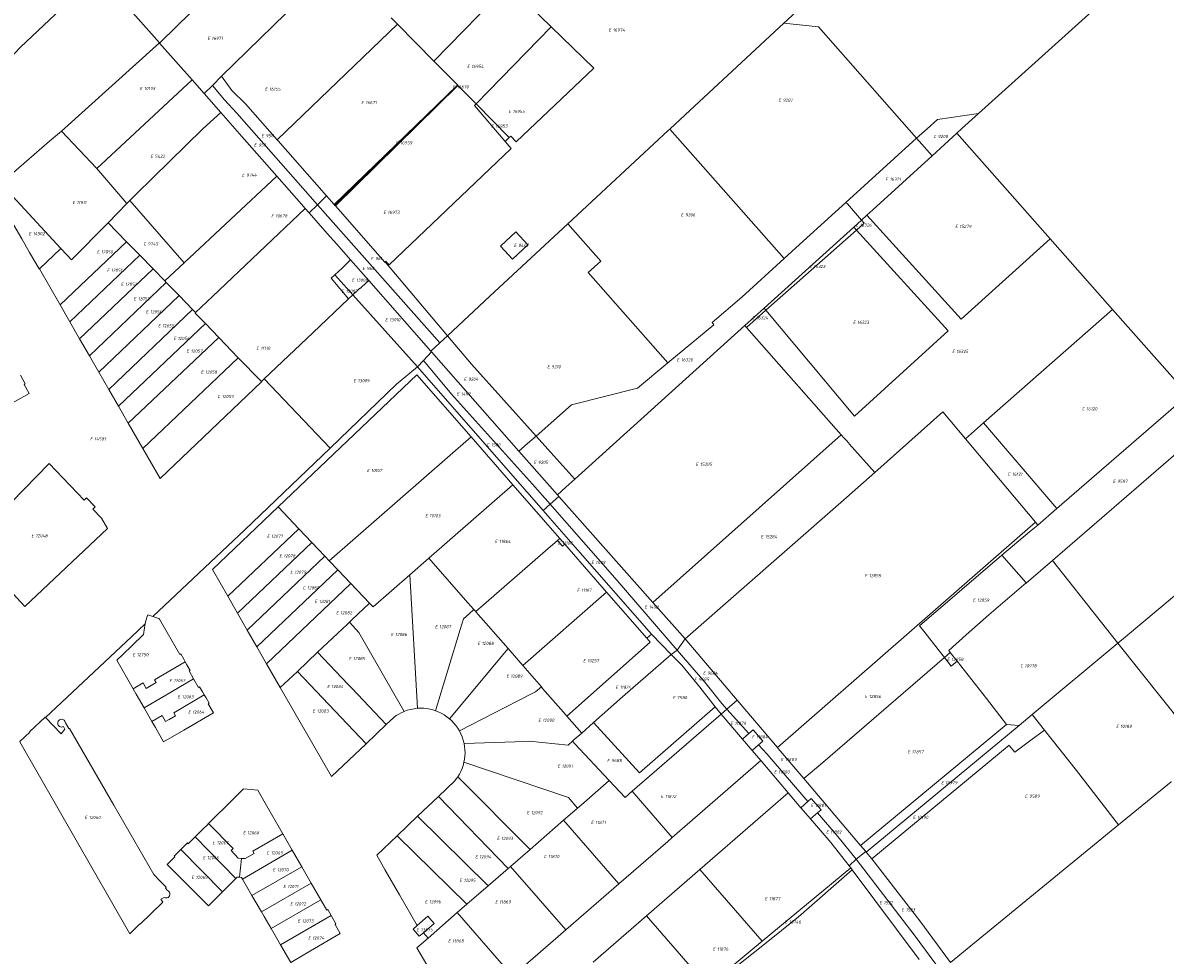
# Model space of a CAD drawing. Header units: metres. Extents: x 103584 to 105269, y 427126 to 429210.
# Tile 14 of 50: x 103956 to 104281, y 427810 to 428075. Entities that reach past the tile are written whole.
import ezdxf
from ezdxf.enums import TextEntityAlignment as Align

# ---------------------------------------------------------------- set-up
doc = ezdxf.new("R2010")
doc.units = ezdxf.units.M
doc.layers.add('B-WE-KG-GRENS_PERCEEL-G', color=1, linetype='Continuous', lineweight=18)
doc.layers.add('B-WE-KG-GRENS_PERCEEL-S', color=7, linetype='Continuous', lineweight=25)
doc.styles.add('NLCS-ISO', font='NLCS-ISO.ttf')

# ---------------------------------------------------------------- blocks, each defined once
blk = doc.blocks.new('SKG-PERCEELNUMMER-SO')
at = {"style": 'NLCS-ISO', "oblique": 10, "flags": 1}
for tag, p in [('GEMEENTECODE', (0, 2.55)), ('PERCEELGROOTTE', (0, -2.45))]:
    blk.add_attdef(tag, text='', height=1.8, dxfattribs=at).set_placement(p, align=Align.MIDDLE_CENTER)
at = {"style": 'NLCS-ISO', "oblique": 10}
blk.add_attdef('SECTIE', text='', height=1.8, dxfattribs=at).set_placement((-0.5, 0), align=Align.MIDDLE_RIGHT)
blk.add_attdef('PERCEELNUMMER', text='', height=1.8, dxfattribs=at).set_placement((0.5, 0), align=Align.MIDDLE_LEFT)

msp = doc.modelspace()

# ---------------------------------------------------------------- linework, layer by layer
at = {"layer": 'B-WE-KG-GRENS_PERCEEL-G', "flags": 128}
for points in [[(104172.553, 428075.028), (104208.156, 428108.044), (104278.649, 428173.718)], [(104227.847, 428049.426), (104278.035, 428094.724), (104312.7, 428125.833), (104350.68, 428160.258), (104367.301, 428175.391)], [(104000.063, 428074.192), (104025.207, 428098.745)], [(103977.731, 428089.161), (103995.13, 428069.462)], [(104073.092, 428064.311), (104094.192, 428086.007)], [(104106.457, 428074.037), (104094.192, 428086.007)], [(103972.031, 428083.758), (103955.645, 428068.223), (103950.423, 428062.773)], [(104012.733, 428059.981), (104038.429, 428085.136)], [(104060.95, 428076.631), (104062.751, 428074.796)], [(103995.172, 428069.415), (104000.063, 428074.192)], [(104062.751, 428074.796), (104028.606, 428041.899)], [(104062.751, 428074.796), (104073.092, 428064.311)], [(104085.145, 428052.12), (104106.457, 428074.037)], [(104094.538, 428042.585), (104094.975, 428042.998), (104096.529, 428041.354), (104118.53, 428062.253), (104106.457, 428074.037)], [(104140.154, 428044.985), (104144.467, 428048.984), (104172.553, 428075.028)], [(104172.553, 428075.028), (104182.351, 428074.029), (104210.243, 428042.373)], [(103995.13, 428069.462), (103967.272, 428044.398)], [(103995.13, 428069.462), (103995.172, 428069.415)], [(103995.172, 428069.415), (104004.416, 428058.95)], [(104073.092, 428064.311), (104079.844, 428057.501)], [(104010.183, 428057.336), (104012.733, 428059.981)], [(104012.733, 428059.981), (104015.713, 428055.969), (104019.573, 428052.189), (104028.606, 428041.899)], [(103977.338, 428033.813), (104004.416, 428058.95)], [(104004.416, 428058.95), (104007.872, 428055.037)], [(104007.872, 428055.037), (104010.183, 428057.336)], [(104010.183, 428057.336), (104013.594, 428053.297), (104017.167, 428049.535), (104040.035, 428023.484)], [(104044.776, 428023.498), (104079.73, 428057.39)], [(104045.11, 428023.121), (104079.955, 428057.389)], [(104065.139, 428042.963), (104079.816, 428057.298)], [(104079.844, 428057.501), (104079.73, 428057.39)], [(104079.816, 428057.298), (104079.932, 428057.412)], [(104079.844, 428057.501), (104079.932, 428057.412)], [(104079.955, 428057.389), (104079.932, 428057.412)], [(104084.994, 428052.273), (104079.955, 428057.389)], [(104007.872, 428055.037), (104012.589, 428049.678)], [(104085.145, 428052.12), (104084.682, 428051.643)], [(104093.331, 428041.447), (104084.682, 428051.643)], [(104085.145, 428052.12), (104084.994, 428052.273)], [(104094.538, 428042.585), (104085.145, 428052.12)], [(104012.589, 428049.678), (104007.43, 428045.063), (103988.51, 428026.523), (103986.742, 428024.683)], [(104012.589, 428049.678), (104018.583, 428042.868)], [(104210.243, 428042.373), (104213.21, 428045.07), (104216.18, 428047.74), (104227.847, 428049.426)], [(104221.639, 428043.803), (104223.148, 428045.185), (104227.847, 428049.426)], [(103963.916, 428041.543), (103967.272, 428044.398)], [(103967.272, 428044.398), (103977.338, 428033.813)], [(104111.193, 428018.093), (104139.679, 428044.545), (104140.154, 428044.985)], [(104140.154, 428044.985), (104172.627, 428008.187)], [(104214.638, 428037.395), (104221.639, 428043.803)], [(104221.639, 428043.803), (104248.192, 428013.784)], [(103963.916, 428041.543), (103957.353, 428035.856), (103950.038, 428029.527)], [(104018.583, 428042.868), (104028.528, 428031.57)], [(104028.606, 428041.899), (104028.85, 428041.621)], [(104028.85, 428041.621), (104042.576, 428025.985)], [(104044.977, 428023.271), (104065.139, 428042.963)], [(104093.331, 428041.447), (104094.538, 428042.585)], [(104094.475, 428040.11), (104093.331, 428041.447)], [(104190.182, 428024.141), (104210.243, 428042.373)], [(104210.243, 428042.373), (104214.638, 428037.395)], [(104059.772, 428007.068), (104060.404, 428006.367), (104095.047, 428039.425), (104094.475, 428040.11)], [(104196.139, 428020.481), (104197.864, 428022.04), (104214.638, 428037.395)], [(103985.903, 428023.829), (103977.338, 428033.813)], [(104028.528, 428031.57), (104002.118, 428006.922)], [(104028.528, 428031.57), (104035.541, 428023.602)], [(103950.038, 428029.527), (103947.992, 428027.757), (103951.14, 428022.309), (103953.133, 428018.828), (103956.048, 428013.761), (103958.262, 428009.914), (103960.963, 428005.224), (103961.024, 428005.283)], [(103967.11, 428011.063), (103950.038, 428029.527)], [(103985.903, 428023.829), (103986.742, 428024.683)], [(103986.742, 428024.683), (103992.477, 428018.05)], [(104040.035, 428023.484), (104042.576, 428025.985)], [(104042.576, 428025.985), (104044.776, 428023.498)], [(104172.627, 428008.187), (104176.979, 428012.142), (104190.182, 428024.141)], [(104190.182, 428024.141), (104190.575, 428023.689), (104194.586, 428019.079)], [(103980.542, 428018.369), (103985.903, 428023.829)], [(104036.58, 428022.423), (104010.247, 427997.445), (104005.397, 427992.845)], [(104035.541, 428023.602), (104036.58, 428022.423)], [(104036.58, 428022.423), (104037.693, 428021.158)], [(104037.693, 428021.158), (104040.035, 428023.484)], [(104037.693, 428021.158), (104042.809, 428015.345)], [(104040.035, 428023.484), (104074.792, 427984.199)], [(104044.776, 428023.498), (104044.977, 428023.271)], [(104044.977, 428023.271), (104045.11, 428023.121)], [(104045.11, 428023.121), (104059.189, 428007.201)], [(103970.145, 428007.78), (103980.542, 428018.369)], [(103985.796, 428012.972), (103980.542, 428018.369)], [(103992.477, 428018.05), (104002.118, 428006.922)], [(104076.941, 427986.221), (104088.987, 427997.472), (104111.193, 428018.093)], [(104111.193, 428018.093), (104120.586, 428007.453), (104116.92, 428004.217), (104139.612, 427978.512)], [(104192.428, 428017.129), (104194.586, 428019.079)], [(104194.586, 428019.079), (104195.356, 428018.194), (104193.196, 428016.282)], [(104194.586, 428019.079), (104196.139, 428020.481)], [(104248.192, 428013.784), (104222.888, 427990.999), (104196.139, 428020.481)], [(104042.809, 428015.345), (104045.545, 428012.237)], [(104166.928, 427994.092), (104192.428, 428017.129)], [(104193.196, 428016.282), (104167.437, 427993.485)], [(104193.196, 428016.282), (104219.185, 427987.639), (104192.654, 427963.386), (104167.437, 427993.485)], [(104192.428, 428017.129), (104193.196, 428016.282)], [(103985.796, 428012.972), (103966.929, 427995.015)], [(103989.55, 428009.117), (103985.796, 428012.972)], [(104045.545, 428012.237), (104049.462, 428007.787)], [(104248.192, 428013.784), (104265.928, 427993.733)], [(103961.024, 428005.283), (103967.11, 428011.063)], [(103968.806, 428009.229), (103967.11, 428011.063)], [(103970.145, 428007.78), (103968.806, 428009.229)], [(103989.55, 428009.117), (103969.689, 427990.215)], [(103993.318, 428005.248), (103989.55, 428009.117)], [(104152.167, 427990.002), (104160.57, 427997.23), (104172.627, 428008.187)], [(103966.929, 427995.015), (103961.024, 428005.283)], [(103993.318, 428005.248), (103972.46, 427985.397)], [(103996.654, 428001.823), (103993.318, 428005.248)], [(104002.118, 428006.922), (103996.654, 428001.823)], [(104047.02, 428005.476), (104044.99, 428003.554)], [(104049.462, 428007.787), (104047.02, 428005.476)], [(104049.462, 428007.787), (104054.626, 428001.92)], [(104059.189, 428007.201), (104059.437, 428007.44), (104059.772, 428007.068)], [(104059.189, 428007.201), (104059.519, 428006.828)], [(104059.519, 428006.828), (104060.692, 428005.502), (104076.941, 427986.221)], [(103997.093, 428001.373), (103996.654, 428001.823)], [(104044.99, 428003.554), (104043.941, 428002.561), (104048.881, 427996.747)], [(104044.99, 428003.554), (104050.074, 427997.879)], [(104052.56, 428000.033), (104054.626, 428001.92)], [(104054.626, 428001.92), (104072.283, 427981.86)], [(103997.093, 428001.373), (103975.236, 427980.571)], [(104000.731, 427997.636), (103997.093, 428001.373)], [(104050.074, 427997.879), (104052.061, 427999.768)], [(104052.56, 428000.033), (104052.156, 427999.664), (104052.061, 427999.768)], [(103969.689, 427990.215), (103966.929, 427995.015)], [(104000.731, 427997.636), (103977.911, 427975.919)], [(104004.569, 427993.696), (104000.731, 427997.636)], [(104048.881, 427996.747), (104038.688, 427987.077)], [(104048.881, 427996.747), (104050.074, 427997.879)], [(104050.074, 427997.879), (104068.415, 427977.404)], [(104004.569, 427993.696), (103980.733, 427971.012)], [(104005.397, 427992.845), (104004.569, 427993.696)], [(104008.185, 427989.682), (104005.254, 427992.709), (104005.397, 427992.845)], [(104161.415, 427989.112), (104166.928, 427994.092)], [(104167.437, 427993.485), (104161.889, 427988.576)], [(104167.437, 427993.485), (104166.928, 427994.092)], [(104265.928, 427993.733), (104229.299, 427961.473)], [(104265.928, 427993.733), (104287.399, 427969.46)], [(103972.46, 427985.397), (103969.689, 427990.215)], [(104008.185, 427989.682), (103983.504, 427966.195)], [(104011.969, 427985.776), (104008.185, 427989.682)], [(104113.115, 427945.475), (104161.415, 427989.112)], [(104139.612, 427978.512), (104152.654, 427989.392), (104152.167, 427990.002)], [(104161.889, 427988.576), (104161.415, 427989.112)], [(104188.851, 427958.089), (104161.889, 427988.576)], [(103975.236, 427980.571), (103972.46, 427985.397)], [(104011.969, 427985.776), (103986.265, 427961.394)], [(104017.55, 427980.014), (104011.969, 427985.776)], [(104038.688, 427987.077), (104024.924, 427974.02)], [(104074.792, 427984.199), (104076.941, 427986.221)], [(104076.941, 427986.221), (104083.762, 427978.142), (104102.123, 427957.747)], [(104072.283, 427981.86), (104074.792, 427984.199)], [(103977.911, 427975.919), (103975.236, 427980.571)], [(104017.55, 427980.014), (103990.378, 427954.242)], [(104024.106, 427973.244), (104017.55, 427980.014)], [(104068.415, 427977.404), (104070.151, 427979.22)], [(104070.151, 427979.22), (104072.471, 427981.647)], [(104106.134, 427938.371), (104101.127, 427944.058), (104078.079, 427969.658), (104070.151, 427979.22)], [(104072.283, 427981.86), (104072.471, 427981.647)], [(104072.471, 427981.647), (104097.261, 427953.483)], [(103980.733, 427971.012), (103977.911, 427975.919)], [(104043.617, 427954.338), (104062.529, 427972.518), (104068.415, 427977.404)], [(104104.112, 427936.614), (104068.415, 427977.404)], [(104130.99, 427971.32), (104139.612, 427978.512)], [(103955.699, 427975.022), (103957.025, 427972.588)], [(103957.025, 427972.588), (103956.734, 427972.43), (103958.142, 427969.846)], [(104024.174, 427973.173), (103995.3, 427945.683), (103990.378, 427954.242)], [(104024.924, 427974.02), (104024.301, 427973.429), (104024.106, 427973.244)], [(104024.106, 427973.244), (104024.174, 427973.173)], [(104024.924, 427974.02), (104043.617, 427954.338)], [(104028.856, 427937.59), (104068.295, 427975.141)], [(104083.693, 427957.496), (104068.295, 427975.141)], [(103958.142, 427969.846), (103944.056, 427961.959)], [(103983.504, 427966.195), (103980.733, 427971.012)], [(104102.123, 427957.747), (104112.24, 427966.62), (104130.99, 427971.32)], [(104287.399, 427969.46), (104250.12, 427937.19)], [(104352.176, 427969.765), (104324.686, 427946.834), (104269.555, 427900.663), (104267.471, 427898.922)], [(103986.265, 427961.394), (103983.504, 427966.195)], [(104248.826, 427922.395), (104297.88, 427964.848), (104300.923, 427967.463)], [(104198.366, 427947.391), (104217.724, 427964.605), (104224.149, 427956.937)], [(103990.378, 427954.242), (103986.265, 427961.394)], [(104229.299, 427961.473), (104224.149, 427956.937)], [(104250.12, 427937.19), (104229.299, 427961.473)], [(104043.369, 427922.315), (104083.693, 427957.496)], [(104095.568, 427943.888), (104083.693, 427957.496)], [(104097.261, 427953.483), (104099.747, 427955.663), (104102.123, 427957.747)], [(104102.123, 427957.747), (104105.461, 427954.04), (104113.115, 427945.475)], [(104135.328, 427910.424), (104188.851, 427958.089)], [(104198.366, 427947.391), (104191.14, 427955.55), (104191.015, 427955.691), (104190.345, 427956.448), (104189.775, 427957.091), (104189.414, 427957.452), (104189.129, 427957.774), (104188.851, 427958.089)], [(104224.149, 427956.937), (104244.005, 427933.236)], [(103993.281, 427906.454), (104019.423, 427931.081), (104043.617, 427954.338)], [(104097.261, 427953.483), (104108.215, 427941.038)], [(103963.829, 427949.941), (103942.447, 427928.108)], [(103963.829, 427949.941), (103973.75, 427939.545), (103974.444, 427940.207), (103976.888, 427937.646), (103976.193, 427936.983), (103978.66, 427934.398)], [(104144.477, 427900.095), (104188.728, 427938.82), (104198.366, 427947.391)], [(104071.708, 427923.072), (104095.568, 427943.888)], [(104095.568, 427943.888), (104108.85, 427928.631)], [(104108.215, 427941.038), (104110.593, 427943.261), (104113.115, 427945.475)], [(104106.134, 427938.371), (104108.644, 427940.553)], [(104108.215, 427941.038), (104108.644, 427940.553)], [(104108.644, 427940.553), (104135.328, 427910.424)], [(104014.541, 427912.228), (104010.181, 427919.809), (104028.856, 427937.59)], [(104028.856, 427937.59), (104034.716, 427931.422)], [(104104.112, 427936.614), (104106.134, 427938.371)], [(104134.888, 427901.468), (104114.009, 427925.312), (104106.035, 427934.418), (104104.112, 427936.614)], [(104142.232, 427896.916), (104125.193, 427916.723), (104106.134, 427938.371)], [(104250.12, 427937.19), (104244.656, 427932.46)], [(103978.66, 427934.398), (103980.346, 427931.427)], [(104244.005, 427933.236), (104170.706, 427869.233)], [(104244.005, 427933.236), (104244.656, 427932.46)], [(103980.346, 427931.427), (103956.91, 427909.302)], [(104014.541, 427912.228), (104034.716, 427931.422)], [(104034.716, 427931.422), (104038.435, 427927.507)], [(104242.363, 427930.532), (104234.51, 427923.932)], [(104244.656, 427932.46), (104242.363, 427930.532)], [(104017.311, 427907.412), (104038.435, 427927.507)], [(104038.435, 427927.507), (104042.155, 427923.592)], [(104108.217, 427928.08), (104104.844, 427925.143), (104084.987, 427907.854)], [(104108.85, 427928.631), (104108.217, 427928.08)], [(104110.272, 427927.005), (104109.64, 427926.452), (104108.217, 427928.08)], [(104108.85, 427928.631), (104110.272, 427927.005)], [(104110.272, 427927.005), (104112.758, 427924.163), (104122.197, 427913.373)], [(104020.082, 427902.594), (104042.155, 427923.592)], [(104042.155, 427923.592), (104043.369, 427922.315)], [(104211.092, 427903.852), (104234.51, 427923.932)], [(104234.51, 427923.932), (104241.342, 427916.04)], [(104043.369, 427922.315), (104045.815, 427919.741)], [(104066.244, 427918.305), (104071.708, 427923.072)], [(104071.708, 427923.072), (104082.797, 427910.363)], [(104241.342, 427916.04), (104241.402, 427915.97), (104248.826, 427922.395)], [(104248.826, 427922.395), (104267.471, 427898.922)], [(103956.91, 427909.302), (103946.761, 427920.208)], [(104022.808, 427897.854), (104045.815, 427919.741)], [(104045.815, 427919.741), (104049.535, 427915.826)], [(104054.828, 427910.253), (104055.819, 427909.21), (104066.244, 427918.305)], [(104068.49, 427880.371), (104066.244, 427918.305)], [(104025.579, 427893.036), (104049.535, 427915.826)], [(104049.535, 427915.826), (104054.828, 427910.253)], [(104241.342, 427916.04), (104230.773, 427906.923), (104224.368, 427901.235)], [(104017.311, 427907.412), (104014.541, 427912.228)], [(104098.34, 427892.55), (104122.197, 427913.373)], [(104133.582, 427900.309), (104122.197, 427913.373)], [(104020.082, 427902.594), (104017.311, 427907.412)], [(104049.799, 427905.494), (104054.828, 427910.253)], [(104082.797, 427910.363), (104084.501, 427908.41)], [(104083.153, 427907.235), (104084.501, 427908.41)], [(104084.501, 427908.41), (104084.987, 427907.854)], [(104094.174, 427897.325), (104085.026, 427907.81), (104084.987, 427907.854)], [(104135.328, 427910.424), (104144.477, 427900.095)], [(103962.784, 427877.726), (103987.155, 427900.684), (103991.117, 427904.416)], [(103990.614, 427901.342), (103990.935, 427903.226), (103991.117, 427904.416)], [(103991.117, 427904.416), (103991.236, 427905.197), (103991.732, 427906.724)], [(103991.732, 427906.724), (103991.804, 427906.944), (103993.281, 427906.454)], [(103993.281, 427906.454), (103993.497, 427906.383), (103994.973, 427905.916)], [(103995.108, 427905.681), (103994.973, 427905.916)], [(103995.108, 427905.681), (104000.892, 427895.647), (104001.177, 427895.811), (104002.047, 427894.301), (104002.486, 427893.538)], [(104040.086, 427896.303), (104048.54, 427904.303)], [(104048.54, 427904.303), (104049.089, 427904.822)], [(104049.089, 427904.822), (104049.799, 427905.494)], [(104051.832, 427901.923), (104049.089, 427904.822)], [(104073.612, 427879.67), (104080.577, 427902.768), (104081.495, 427905.79)], [(104083.153, 427907.235), (104081.495, 427905.79)], [(103990.614, 427901.342), (103987.431, 427898.27), (103984.723, 427895.652)], [(104022.808, 427897.854), (104020.082, 427902.594)], [(104051.832, 427901.923), (104064.62, 427879.464)], [(104133.582, 427900.309), (104134.888, 427901.468)], [(104134.888, 427901.468), (104140.54, 427895.666)], [(104218.144, 427894.814), (104216.38, 427897.123), (104212.724, 427901.847), (104211.092, 427903.852)], [(104224.368, 427901.235), (104219.381, 427896.805), (104219.811, 427896.256)], [(104025.579, 427893.036), (104022.808, 427897.854)], [(104134.535, 427899.215), (104110.89, 427878.16)], [(104133.582, 427900.309), (104134.535, 427899.215)], [(104142.232, 427896.916), (104144.477, 427900.095)], [(104144.477, 427900.095), (104159.292, 427882.663)], [(104267.471, 427898.922), (104243.087, 427878.577)], [(104267.471, 427898.922), (104292.417, 427867.515)], [(103984.723, 427895.652), (103983.042, 427894.027)], [(104034.333, 427890.859), (104040.086, 427896.303)], [(104040.086, 427896.303), (104048.656, 427887.261)], [(104077.534, 427877.407), (104094.174, 427897.325)], [(104098.34, 427892.55), (104094.174, 427897.325)], [(104140.54, 427895.666), (104126.651, 427883.616), (104118.475, 427876.345)], [(104142.232, 427896.916), (104140.54, 427895.666)], [(104140.54, 427895.666), (104143.524, 427892.603), (104148.622, 427886.383), (104153.023, 427880.805)], [(104156.325, 427880.09), (104154.874, 427881.7), (104150.047, 427887.831), (104142.232, 427896.916)], [(104178.173, 427860.447), (104183.583, 427864.937), (104218.144, 427894.814)], [(104219.811, 427896.256), (104218.144, 427894.814)], [(104221.766, 427893.765), (104220.027, 427892.349), (104218.144, 427894.814)], [(104219.811, 427896.256), (104221.766, 427893.765)], [(103983.042, 427894.027), (103987.69, 427885.917)], [(104002.486, 427893.538), (103993.754, 427888.439), (103994.219, 427887.691), (103991.358, 427886.02), (103990.517, 427887.568), (103987.69, 427885.917)], [(104002.486, 427893.538), (104002.926, 427892.775), (104003.857, 427891.159), (104003.572, 427890.995), (104004.858, 427888.763)], [(104029.475, 427886.262), (104025.579, 427893.036)], [(104103.647, 427886.465), (104098.34, 427892.55)], [(104235.805, 427875.79), (104230.102, 427883.134), (104221.766, 427893.765)], [(104004.858, 427888.763), (103996.452, 427883.854), (103990.773, 427880.537)], [(104004.858, 427888.763), (104006.267, 427886.317), (104006.552, 427886.481), (104007.374, 427885.055), (104007.878, 427884.18)], [(104029.475, 427886.262), (104034.333, 427890.859)], [(104034.333, 427890.859), (104053.834, 427870.286)], [(103987.69, 427885.917), (103988.565, 427884.39), (103990.773, 427880.537)], [(104053.834, 427870.286), (104044.031, 427860.952), (104029.475, 427886.262)], [(104048.656, 427887.261), (104049.781, 427886.074)], [(104049.781, 427886.074), (104059.57, 427875.747)], [(104096.992, 427882.473), (104101.981, 427885.012)], [(104103.647, 427886.465), (104101.981, 427885.012)], [(104104.012, 427886.046), (104103.647, 427886.465)], [(104109.904, 427879.291), (104104.012, 427886.046)], [(104007.878, 427884.18), (103999.2, 427879.113), (103999.701, 427878.271), (103997.911, 427877.226)], [(104010.47, 427879.082), (104008.968, 427881.688), (104009.227, 427881.838), (104008.367, 427883.331), (104007.878, 427884.18)], [(104080.344, 427873.998), (104096.992, 427882.473)], [(104156.325, 427880.09), (104159.292, 427882.663)], [(104159.292, 427882.663), (104170.706, 427869.233)], [(103990.773, 427880.537), (103992.995, 427876.659)], [(103997.911, 427877.226), (103996.86, 427876.612), (103995.876, 427878.341), (103992.995, 427876.659)], [(103996.337, 427870.827), (104002.08, 427874.182), (104010.47, 427879.082)], [(104064.62, 427879.464), (104063.856, 427879.121), (104063.117, 427878.727), (104062.405, 427878.286), (104061.724, 427877.798)], [(104068.49, 427880.371), (104067.499, 427880.26), (104066.519, 427880.071), (104065.557, 427879.805), (104064.62, 427879.464)], [(104073.612, 427879.67), (104072.785, 427879.934), (104071.943, 427880.14), (104071.087, 427880.287), (104070.224, 427880.375), (104069.357, 427880.403), (104068.49, 427880.371)], [(104074.293, 427879.405), (104073.612, 427879.67)], [(104077.534, 427877.407), (104076.783, 427877.997), (104075.989, 427878.529), (104075.158, 427878.999), (104074.293, 427879.405)], [(104110.89, 427878.16), (104109.944, 427879.246), (104109.904, 427879.291)], [(104110.89, 427878.16), (104115.097, 427873.34)], [(104118.475, 427876.345), (104131.511, 427862.072), (104153.023, 427880.805)], [(104129.459, 427856.792), (104154.76, 427878.733)], [(104153.023, 427880.805), (104154.76, 427878.733)], [(104154.76, 427878.733), (104156.325, 427880.09)], [(104154.76, 427878.733), (104160.768, 427871.651)], [(104162.544, 427873.188), (104156.325, 427880.09)], [(104243.087, 427878.577), (104239.384, 427875.509)], [(104243.087, 427878.577), (104246.623, 427874.125)], [(103962.65, 427877.868), (103958.226, 427873.669)], [(103962.784, 427877.726), (103962.65, 427877.868)], [(103967.181, 427873.145), (103962.784, 427877.726)], [(103966.543, 427875.395), (103966.377, 427875.62), (103966.272, 427875.88), (103966.237, 427876.157), (103966.274, 427876.435), (103966.379, 427876.694)], [(103966.379, 427876.694), (103966.546, 427876.919), (103966.764, 427877.094), (103967.02, 427877.208), (103967.296, 427877.255), (103967.575, 427877.23)], [(103967.872, 427875.192), (103967.604, 427875.087), (103967.317, 427875.054), (103967.032, 427875.098), (103966.768, 427875.214), (103966.543, 427875.395)], [(103967.181, 427873.145), (103968.3, 427874.431), (103967.872, 427875.192)], [(103967.575, 427877.23), (103967.838, 427877.136), (103968.068, 427876.978), (103968.252, 427876.768), (103968.377, 427876.519), (103968.436, 427876.246)], [(103968.436, 427876.246), (103969.379, 427874.596), (103969.596, 427874.632), (103982.175, 427852.869), (103993.51, 427833.166)], [(103992.995, 427876.659), (103993.702, 427875.426), (103993.984, 427874.933), (103996.337, 427870.827)], [(104059.57, 427875.747), (104053.834, 427870.286)], [(104061.724, 427877.798), (104059.57, 427875.747)], [(104080.344, 427873.998), (104079.881, 427874.755), (104079.365, 427875.479), (104078.801, 427876.164), (104078.189, 427876.808), (104077.534, 427877.407)], [(104118.475, 427876.345), (104115.097, 427873.34)], [(104235.805, 427875.79), (104194.338, 427841.423)], [(104239.384, 427875.509), (104195.958, 427839.518)], [(104239.384, 427875.509), (104235.805, 427875.79)], [(103958.226, 427873.669), (103958.295, 427873.596), (103955.459, 427870.905), (103955.488, 427870.854)], [(104081.697, 427870.394), (104081.464, 427871.331), (104081.159, 427872.248), (104080.785, 427873.139), (104080.344, 427873.998)], [(104115.097, 427873.34), (104113.002, 427871.476)], [(104160.768, 427871.651), (104162.544, 427873.188)], [(104160.768, 427871.651), (104163.505, 427868.424)], [(104162.544, 427873.188), (104163.807, 427874.28), (104166.576, 427871.079), (104165.378, 427870.043)], [(104236.582, 427869.854), (104238.182, 427867.938), (104242.748, 427871.314), (104246.623, 427874.125)], [(104246.623, 427874.125), (104255.673, 427862.718), (104267.655, 427847.302)], [(103955.488, 427870.854), (103986.752, 427816.262)], [(104081.648, 427865.026), (104081.816, 427865.912), (104081.921, 427866.807), (104081.961, 427867.707), (104081.937, 427868.608), (104081.849, 427869.506), (104081.697, 427870.394)], [(104081.697, 427870.394), (104096.182, 427870.895)], [(104096.182, 427870.895), (104100.14, 427871.032), (104111.239, 427869.91)], [(104112.493, 427871.024), (104111.239, 427869.91)], [(104113.002, 427871.476), (104112.493, 427871.024)], [(104112.493, 427871.024), (104113.198, 427870.299), (104122.952, 427859.842)], [(104165.378, 427870.043), (104163.505, 427868.424)], [(104163.505, 427868.424), (104165.97, 427865.519)], [(104179.368, 427853.882), (104167.79, 427867.366), (104165.378, 427870.043)], [(104170.706, 427869.233), (104170.931, 427868.969)], [(104170.931, 427868.969), (104178.173, 427860.447)], [(104236.54, 427869.905), (104197.513, 427837.56)], [(104236.54, 427869.905), (104236.582, 427869.854)], [(104140.828, 427843.643), (104165.97, 427865.519)], [(104165.97, 427865.519), (104166.062, 427865.41), (104173.771, 427856.356)], [(104079.879, 427860.89), (104080.35, 427861.662), (104080.764, 427862.466), (104081.12, 427863.297), (104081.415, 427864.152), (104081.648, 427865.026)], [(104111.318, 427855.04), (104081.648, 427865.026)], [(104074.399, 427855.348), (104079.056, 427859.782)], [(104079.056, 427859.782), (104079.483, 427860.325), (104079.879, 427860.89)], [(104079.879, 427860.89), (104100.42, 427840.265)], [(104122.952, 427859.842), (104115.721, 427853.559)], [(104122.952, 427859.842), (104127.441, 427855.042), (104129.459, 427856.792)], [(104178.173, 427860.447), (104194.338, 427841.423)], [(104267.655, 427847.302), (104282.542, 427859.502), (104282.59, 427859.541)], [(104025.154, 427853.43), (104023.049, 427857.076), (104019.037, 427857.448), (104016.12, 427854.567)], [(104068.451, 427849.685), (104074.399, 427855.348)], [(104074.399, 427855.348), (104094.212, 427834.871)], [(104129.459, 427856.792), (104140.828, 427843.643)], [(104148.624, 427834.527), (104173.771, 427856.356)], [(104173.771, 427856.356), (104177.362, 427852.137)], [(104009.101, 427847.633), (104016.12, 427854.567)], [(104030.191, 427844.704), (104025.154, 427853.43)], [(104111.318, 427855.04), (104113.945, 427852.016)], [(104115.721, 427853.559), (104113.945, 427852.016)], [(104177.362, 427852.137), (104179.368, 427853.882)], [(104177.362, 427852.137), (104178.148, 427851.214), (104180.119, 427848.932)], [(104179.368, 427853.882), (104180.339, 427854.726), (104183.113, 427851.536), (104182.122, 427850.674)], [(104062.649, 427844.16), (104068.451, 427849.685)], [(104068.451, 427849.685), (104088.52, 427829.926)], [(104113.945, 427852.016), (104113.81, 427851.899), (104109.976, 427848.568)], [(104182.122, 427850.674), (104180.119, 427848.932)], [(104180.119, 427848.932), (104185.926, 427842.212), (104191.115, 427835.616)], [(104193.1, 427837.477), (104187.919, 427843.923), (104182.122, 427850.674)], [(104005.259, 427843.838), (104007.82, 427846.368)], [(104007.82, 427846.368), (104008.461, 427847)], [(104008.461, 427847), (104008.674, 427847.211)], [(104008.674, 427847.211), (104009.101, 427847.633)], [(104016.06, 427840.564), (104009.101, 427847.633)], [(104109.976, 427848.568), (104100.42, 427840.265)], [(104109.976, 427848.568), (104125.639, 427830.453)], [(104219.89, 427808.159), (104267.655, 427847.302)], [(104001.193, 427840.271), (104003.083, 427842.131), (104003.297, 427841.899), (104005.259, 427843.838)], [(104016.87, 427832.042), (104005.259, 427843.838)], [(104021.698, 427839.81), (104030.191, 427844.704)], [(104030.566, 427844.054), (104030.191, 427844.704)], [(104032.89, 427840.027), (104030.566, 427844.054)], [(104059.311, 427834.384), (104056.859, 427838.647), (104062.649, 427844.16)], [(104062.649, 427844.16), (104082.477, 427824.676)], [(104125.639, 427830.453), (104139.583, 427842.56), (104140.828, 427843.643)], [(103997.356, 427836.03), (103999.515, 427838.156), (103999.284, 427838.391), (104001.193, 427840.271)], [(104013.065, 427828.211), (104001.193, 427840.271)], [(104015.47, 427839.984), (104016.06, 427840.564)], [(104018.493, 427837.733), (104017.523, 427837.795), (104015.47, 427839.984)], [(104022.072, 427839.161), (104019.481, 427837.669), (104018.493, 427837.733)], [(104018.705, 427831.855), (104032.89, 427840.027)], [(104022.072, 427839.161), (104021.698, 427839.81)], [(104035.59, 427835.35), (104032.89, 427840.027)], [(104100.42, 427840.265), (104094.884, 427835.455)], [(104193.1, 427837.477), (104195.813, 427839.69)], [(104194.338, 427841.423), (104195.813, 427839.69)], [(104195.813, 427839.69), (104195.958, 427839.518)], [(104195.958, 427839.518), (104197.502, 427837.576), (104197.513, 427837.56)], [(104004.294, 427828.982), (103997.356, 427836.03)], [(104018.493, 427837.733), (104017.852, 427832.375)], [(104191.115, 427835.616), (104193.1, 427837.477)], [(104217.08, 427805.865), (104209.888, 427815.616), (104193.1, 427837.477)], [(104197.513, 427837.56), (104211.179, 427819.975), (104219.89, 427808.159)], [(103993.51, 427833.166), (103995.381, 427831.244), (103997.014, 427829.523), (103996.856, 427829.254), (103997.446, 427828.613)], [(104021.421, 427827.187), (104035.59, 427835.35)], [(104038.29, 427830.673), (104035.59, 427835.35)], [(104063.366, 427827.334), (104059.311, 427834.384)], [(104094.212, 427834.871), (104088.52, 427829.926)], [(104094.884, 427835.455), (104094.212, 427834.871)], [(104110.598, 427817.394), (104094.884, 427835.455)], [(104133.537, 427821.431), (104148.624, 427834.527)], [(104148.624, 427834.527), (104166.34, 427814.174)], [(104156.059, 427804.63), (104167.043, 427813.367), (104176.652, 427821.148), (104191.969, 427834.47)], [(104191.529, 427835.06), (104166.34, 427814.174)], [(104191.115, 427835.616), (104191.529, 427835.06)], [(104191.529, 427835.06), (104191.969, 427834.47)], [(104191.969, 427834.47), (104210.979, 427808.99)], [(104016.87, 427832.042), (104013.065, 427828.211)], [(104017.852, 427832.375), (104017.262, 427832.437), (104016.87, 427832.042)], [(104018.705, 427831.855), (104018.439, 427832.313), (104017.852, 427832.375)], [(104021.421, 427827.187), (104018.705, 427831.855)], [(104024.137, 427822.52), (104038.29, 427830.673)], [(104040.989, 427825.997), (104038.29, 427830.673)], [(104088.52, 427829.926), (104082.477, 427824.676)], [(104110.598, 427817.394), (104125.639, 427830.453)], [(103995.526, 427826.16), (103996.491, 427826.625)], [(103996.068, 427825.279), (103995.526, 427826.16)], [(103997.622, 427826.657), (103997.353, 427826.533), (103997.061, 427826.485), (103996.766, 427826.516), (103996.491, 427826.625)], [(103997.446, 427828.613), (103997.662, 427828.496), (103997.846, 427828.334), (103997.99, 427828.135), (103998.087, 427827.909), (103998.132, 427827.668)], [(103998.132, 427827.668), (103998.113, 427827.372), (103998.016, 427827.092), (103997.848, 427826.848), (103997.622, 427826.657)], [(104013.065, 427828.211), (104011.921, 427827.059), (104009.116, 427824.263), (104004.294, 427828.982)], [(104024.137, 427822.52), (104021.421, 427827.187)], [(104068.365, 427818.642), (104063.366, 427827.334)], [(103996.068, 427825.279), (103989.65, 427819.076)], [(104026.847, 427817.848), (104040.989, 427825.997)], [(104043.95, 427821.469), (104042.956, 427823.211), (104042.686, 427823.057), (104040.989, 427825.997)], [(104082.477, 427824.676), (104079.767, 427822.321)], [(104026.847, 427817.848), (104024.913, 427821.187), (104024.137, 427822.52)], [(104029.554, 427813.177), (104043.95, 427821.469)], [(104046.511, 427816.356), (104045.017, 427818.974), (104045.288, 427819.124), (104043.95, 427821.469)], [(104070.136, 427816.603), (104073.156, 427819.227), (104071.385, 427821.265), (104068.365, 427818.642)], [(104079.767, 427822.321), (104071.448, 427815.093)], [(104095.48, 427804.268), (104079.767, 427822.321)], [(104118.379, 427808.275), (104133.537, 427821.431)], [(104133.537, 427821.431), (104150.894, 427801.367)], [(103989.65, 427819.076), (103989.577, 427819.148), (103986.752, 427816.262)], [(104029.554, 427813.177), (104026.847, 427817.848)], [(104068.365, 427818.642), (104067.217, 427817.645)], [(104067.217, 427817.645), (104068.96, 427815.581)], [(104070.136, 427816.603), (104068.96, 427815.581)], [(104071.448, 427815.093), (104070.136, 427816.603)], [(104095.48, 427804.268), (104110.598, 427817.394)], [(104038.027, 427811.468), (104032.472, 427808.141), (104029.554, 427813.177)], [(104038.027, 427811.468), (104046.511, 427816.356)], [(104071.448, 427815.093), (104068.28, 427812.341)], [(104166.34, 427814.174), (104155.56, 427805.236)], [(104068.28, 427812.341), (104080.578, 427791.33)]]:
    msp.add_lwpolyline(points, dxfattribs=at)
msp.add_lwpolyline([(104092.032, 428011.682), (104096.421, 428015.774), (104099.831, 428012.117), (104095.443, 428008.025)], close=True, dxfattribs=at)

# ---------------------------------------------------------------- block references
at = {"layer": 'B-WE-KG-GRENS_PERCEEL-S', "xscale": 0.5, "yscale": 0.5, "zscale": 0.5}
for p, values in [((104123.726, 428073.129), {'PERCEELNUMMER': '16974', 'SECTIE': 'E'}), ((104009.732, 428070.772), {'PERCEELNUMMER': '16971', 'SECTIE': 'E'}), ((104083.551, 428062.799), {'PERCEELNUMMER': '16954', 'SECTIE': 'E'}), ((103990.549, 428056.497), {'PERCEELNUMMER': '10193', 'SECTIE': 'E'}), ((104026.093, 428056.339), {'PERCEELNUMMER': '16155', 'SECTIE': 'E'}), ((104079.417, 428056.986), {'PERCEELNUMMER': '16670', 'SECTIE': 'E'}), ((104172.01, 428053.213), {'PERCEELNUMMER': '9207', 'SECTIE': 'E'}), ((104053.462, 428052.501), {'PERCEELNUMMER': '16671', 'SECTIE': 'E'}), ((104095.266, 428049.985), {'PERCEELNUMMER': '16955', 'SECTIE': 'E'}), ((104025.106, 428043.112), {'PERCEELNUMMER': '958', 'SECTIE': 'E'}), ((104090.377, 428045.846), {'PERCEELNUMMER': '16953', 'SECTIE': 'E'}), ((104022.987, 428040.44), {'PERCEELNUMMER': '959', 'SECTIE': 'E'}), ((104063.28, 428041.067), {'PERCEELNUMMER': '16959', 'SECTIE': 'E'}), ((104216.058, 428042.867), {'PERCEELNUMMER': '9208', 'SECTIE': 'E'}), ((103993.597, 428037.24), {'PERCEELNUMMER': '5422', 'SECTIE': 'E'}), ((104019.568, 428031.896), {'PERCEELNUMMER': '9744', 'SECTIE': 'E'}), ((104202.396, 428030.722), {'PERCEELNUMMER': '16321', 'SECTIE': 'E'}), ((103971.403, 428024.121), {'PERCEELNUMMER': '11911', 'SECTIE': 'E'}), ((104059.728, 428021.309), {'PERCEELNUMMER': '16973', 'SECTIE': 'E'}), ((104144.284, 428020.595), {'PERCEELNUMMER': '9206', 'SECTIE': 'E'}), ((104027.878, 428020.301), {'PERCEELNUMMER': '10628', 'SECTIE': 'E'}), ((104193.896, 428017.676), {'PERCEELNUMMER': '16326', 'SECTIE': 'E'}), ((104222.199, 428017.314), {'PERCEELNUMMER': '15279', 'SECTIE': 'E'}), ((103958.966, 428015.263), {'PERCEELNUMMER': '14502', 'SECTIE': 'E'}), ((103991.595, 428012.365), {'PERCEELNUMMER': '9745', 'SECTIE': 'E'}), ((104096.845, 428011.945), {'PERCEELNUMMER': '8447', 'SECTIE': 'E'}), ((103978.369, 428010.076), {'PERCEELNUMMER': '12050', 'SECTIE': 'E'}), ((104056.184, 428008.172), {'PERCEELNUMMER': '961', 'SECTIE': 'E'}), ((103981.224, 428004.861), {'PERCEELNUMMER': '12051', 'SECTIE': 'E'}), ((104053.768, 428005.375), {'PERCEELNUMMER': '960', 'SECTIE': 'E'}), ((104180.773, 428005.941), {'PERCEELNUMMER': '16322', 'SECTIE': 'E'}), ((104050.775, 428002.048), {'PERCEELNUMMER': '13008', 'SECTIE': 'E'}), ((103985.197, 428000.888), {'PERCEELNUMMER': '12052', 'SECTIE': 'E'}), ((104047.848, 427998.886), {'PERCEELNUMMER': '13007', 'SECTIE': 'E'}), ((103988.798, 427996.791), {'PERCEELNUMMER': '12053', 'SECTIE': 'E'}), ((103992.274, 427993.067), {'PERCEELNUMMER': '12054', 'SECTIE': 'E'}), ((104164.464, 427991.358), {'PERCEELNUMMER': '16324', 'SECTIE': 'E'}), ((103995.75, 427989.094), {'PERCEELNUMMER': '12055', 'SECTIE': 'E'}), ((104060.26, 427990.807), {'PERCEELNUMMER': '13010', 'SECTIE': 'E'}), ((104193.18, 427990.062), {'PERCEELNUMMER': '16323', 'SECTIE': 'E'}), ((104000.096, 427985.493), {'PERCEELNUMMER': '12056', 'SECTIE': 'E'}), ((104003.82, 427981.893), {'PERCEELNUMMER': '12057', 'SECTIE': 'E'}), ((104023.653, 427982.714), {'PERCEELNUMMER': '11110', 'SECTIE': 'E'}), ((104221.336, 427981.799), {'PERCEELNUMMER': '16325', 'SECTIE': 'E'}), ((104143.111, 427979.391), {'PERCEELNUMMER': '16320', 'SECTIE': 'E'}), ((104007.918, 427975.933), {'PERCEELNUMMER': '12058', 'SECTIE': 'E'}), ((104106.282, 427977.443), {'PERCEELNUMMER': '9210', 'SECTIE': 'E'}), ((104051.243, 427973.477), {'PERCEELNUMMER': '13009', 'SECTIE': 'E'}), ((104082.619, 427973.901), {'PERCEELNUMMER': '9204', 'SECTIE': 'E'}), ((104012.635, 427968.981), {'PERCEELNUMMER': '12059', 'SECTIE': 'E'}), ((104080.575, 427969.685), {'PERCEELNUMMER': '1497', 'SECTIE': 'E'}), ((104258.245, 427965.479), {'PERCEELNUMMER': '16120', 'SECTIE': 'E'}), ((103976.415, 427956.93), {'PERCEELNUMMER': '14503', 'SECTIE': 'E'}), ((104089.136, 427955.247), {'PERCEELNUMMER': '1500', 'SECTIE': 'E'}), ((104102.474, 427950.27), {'PERCEELNUMMER': '9205', 'SECTIE': 'E'}), ((104148.504, 427949.718), {'PERCEELNUMMER': '15285', 'SECTIE': 'E'}), ((104055.076, 427947.936), {'PERCEELNUMMER': '10102', 'SECTIE': 'E'}), ((104237.146, 427946.91), {'PERCEELNUMMER': '16121', 'SECTIE': 'E'}), ((104267.027, 427944.878), {'PERCEELNUMMER': '9597', 'SECTIE': 'E'}), ((104071.635, 427935.116), {'PERCEELNUMMER': '10103', 'SECTIE': 'E'}), ((103959.722, 427929.404), {'PERCEELNUMMER': '12048', 'SECTIE': 'E'}), ((104026.696, 427929.258), {'PERCEELNUMMER': '12077', 'SECTIE': 'E'}), ((104091.406, 427927.811), {'PERCEELNUMMER': '11864', 'SECTIE': 'E'}), ((104109.323, 427927.354), {'PERCEELNUMMER': '11108', 'SECTIE': 'E'}), ((104166.956, 427929.149), {'PERCEELNUMMER': '15284', 'SECTIE': 'E'}), ((104030.172, 427923.671), {'PERCEELNUMMER': '12078', 'SECTIE': 'E'}), ((104118.815, 427921.835), {'PERCEELNUMMER': '1499', 'SECTIE': 'E'}), ((104033.276, 427919.078), {'PERCEELNUMMER': '12079', 'SECTIE': 'E'}), ((104196.502, 427918.09), {'PERCEELNUMMER': '12855', 'SECTIE': 'E'}), ((104036.877, 427914.608), {'PERCEELNUMMER': '12080', 'SECTIE': 'E'}), ((104114.751, 427913.927), {'PERCEELNUMMER': '11107', 'SECTIE': 'E'}), ((104040.229, 427910.759), {'PERCEELNUMMER': '12081', 'SECTIE': 'E'}), ((104227.234, 427911.118), {'PERCEELNUMMER': '12859', 'SECTIE': 'E'}), ((104046.312, 427907.531), {'PERCEELNUMMER': '12082', 'SECTIE': 'E'}), ((104133.956, 427909.149), {'PERCEELNUMMER': '1498', 'SECTIE': 'E'}), ((104074.41, 427903.573), {'PERCEELNUMMER': '12087', 'SECTIE': 'E'}), ((104061.87, 427901.338), {'PERCEELNUMMER': '12086', 'SECTIE': 'E'}), ((104086.493, 427898.845), {'PERCEELNUMMER': '12088', 'SECTIE': 'E'}), ((103988.475, 427895.617), {'PERCEELNUMMER': '12750', 'SECTIE': 'E'}), ((104049.951, 427894.509), {'PERCEELNUMMER': '12085', 'SECTIE': 'E'}), ((104116.493, 427893.921), {'PERCEELNUMMER': '10257', 'SECTIE': 'E'}), ((104219.878, 427894.281), {'PERCEELNUMMER': '12858', 'SECTIE': 'E'}), ((104240.714, 427892.442), {'PERCEELNUMMER': '10978', 'SECTIE': 'E'}), ((103998.945, 427888.259), {'PERCEELNUMMER': '12062', 'SECTIE': 'E'}), ((104094.687, 427889.533), {'PERCEELNUMMER': '12089', 'SECTIE': 'E'}), ((104148.075, 427888.635), {'PERCEELNUMMER': '9685', 'SECTIE': 'E'}), ((104150.566, 427890.368), {'PERCEELNUMMER': '9684', 'SECTIE': 'E'}), ((104043.743, 427886.563), {'PERCEELNUMMER': '12084', 'SECTIE': 'E'}), ((104125.705, 427886.368), {'PERCEELNUMMER': '11824', 'SECTIE': 'E'}), ((104001.304, 427883.665), {'PERCEELNUMMER': '12063', 'SECTIE': 'E'}), ((104141.935, 427883.425), {'PERCEELNUMMER': '7580', 'SECTIE': 'E'}), ((104196.502, 427883.744), {'PERCEELNUMMER': '12856', 'SECTIE': 'E'}), ((104004.284, 427879.319), {'PERCEELNUMMER': '12064', 'SECTIE': 'E'}), ((104039.646, 427879.611), {'PERCEELNUMMER': '12083', 'SECTIE': 'E'}), ((104103.751, 427876.994), {'PERCEELNUMMER': '12090', 'SECTIE': 'E'}), ((104158.346, 427876.105), {'PERCEELNUMMER': '11879', 'SECTIE': 'E'}), ((104267.927, 427875.243), {'PERCEELNUMMER': '10189', 'SECTIE': 'E'}), ((104164.457, 427872.246), {'PERCEELNUMMER': '11884', 'SECTIE': 'E'}), ((104208.64, 427867.99), {'PERCEELNUMMER': '12857', 'SECTIE': 'E'}), ((104123.306, 427865.524), {'PERCEELNUMMER': '9688', 'SECTIE': 'E'}), ((104172.659, 427865.813), {'PERCEELNUMMER': '11883', 'SECTIE': 'E'}), ((104109.213, 427863.958), {'PERCEELNUMMER': '12091', 'SECTIE': 'E'}), ((104170.729, 427862.275), {'PERCEELNUMMER': '11880', 'SECTIE': 'E'}), ((104218.218, 427859.223), {'PERCEELNUMMER': '10979', 'SECTIE': 'E'}), ((104138.573, 427855.334), {'PERCEELNUMMER': '11872', 'SECTIE': 'E'}), ((104242.017, 427855.407), {'PERCEELNUMMER': '9589', 'SECTIE': 'E'}), ((104181.182, 427852.787), {'PERCEELNUMMER': '11881', 'SECTIE': 'E'}), ((103974.878, 427849.369), {'PERCEELNUMMER': '12060', 'SECTIE': 'E'}), ((104100.468, 427850.735), {'PERCEELNUMMER': '12092', 'SECTIE': 'E'}), ((104210.197, 427849.396), {'PERCEELNUMMER': '10190', 'SECTIE': 'E'}), ((104118.732, 427847.951), {'PERCEELNUMMER': '11871', 'SECTIE': 'E'}), ((104185.524, 427845.228), {'PERCEELNUMMER': '11882', 'SECTIE': 'E'}), ((104011.184, 427842.164), {'PERCEELNUMMER': '12067', 'SECTIE': 'E'}), ((104019.875, 427845.019), {'PERCEELNUMMER': '12068', 'SECTIE': 'E'}), ((104092.025, 427843.41), {'PERCEELNUMMER': '12093', 'SECTIE': 'E'}), ((104026.579, 427839.308), {'PERCEELNUMMER': '12069', 'SECTIE': 'E'}), ((104008.452, 427837.942), {'PERCEELNUMMER': '12066', 'SECTIE': 'E'}), ((104085.817, 427838.195), {'PERCEELNUMMER': '12094', 'SECTIE': 'E'}), ((104105.35, 427838.261), {'PERCEELNUMMER': '11870', 'SECTIE': 'E'}), ((104005.224, 427832.355), {'PERCEELNUMMER': '12065', 'SECTIE': 'E'}), ((104028.317, 427834.466), {'PERCEELNUMMER': '12070', 'SECTIE': 'E'}), ((104031.297, 427829.748), {'PERCEELNUMMER': '12071', 'SECTIE': 'E'}), ((104081.348, 427831.491), {'PERCEELNUMMER': '12095', 'SECTIE': 'E'}), ((104168.104, 427826.264), {'PERCEELNUMMER': '11877', 'SECTIE': 'E'}), ((104033.283, 427824.782), {'PERCEELNUMMER': '12072', 'SECTIE': 'E'}), ((104071.54, 427825.408), {'PERCEELNUMMER': '12096', 'SECTIE': 'E'}), ((104091.508, 427825.342), {'PERCEELNUMMER': '11869', 'SECTIE': 'E'}), ((104200.667, 427825.135), {'PERCEELNUMMER': '1532', 'SECTIE': 'E'}), ((104206.94, 427823.118), {'PERCEELNUMMER': '1533', 'SECTIE': 'E'}), ((104035.394, 427819.94), {'PERCEELNUMMER': '12073', 'SECTIE': 'E'}), ((104173.768, 427819.669), {'PERCEELNUMMER': '16746', 'SECTIE': 'E'}), ((104069.135, 427817.448), {'PERCEELNUMMER': '13875', 'SECTIE': 'E'}), ((104038.374, 427815.098), {'PERCEELNUMMER': '12074', 'SECTIE': 'E'}), ((104078.126, 427814.267), {'PERCEELNUMMER': '11868', 'SECTIE': 'E'}), ((104153.339, 427811.96), {'PERCEELNUMMER': '11876', 'SECTIE': 'E'})]:
    msp.add_blockref('SKG-PERCEELNUMMER-SO', p, dxfattribs=at).add_auto_attribs(values)

doc.saveas('drawing.dxf')
